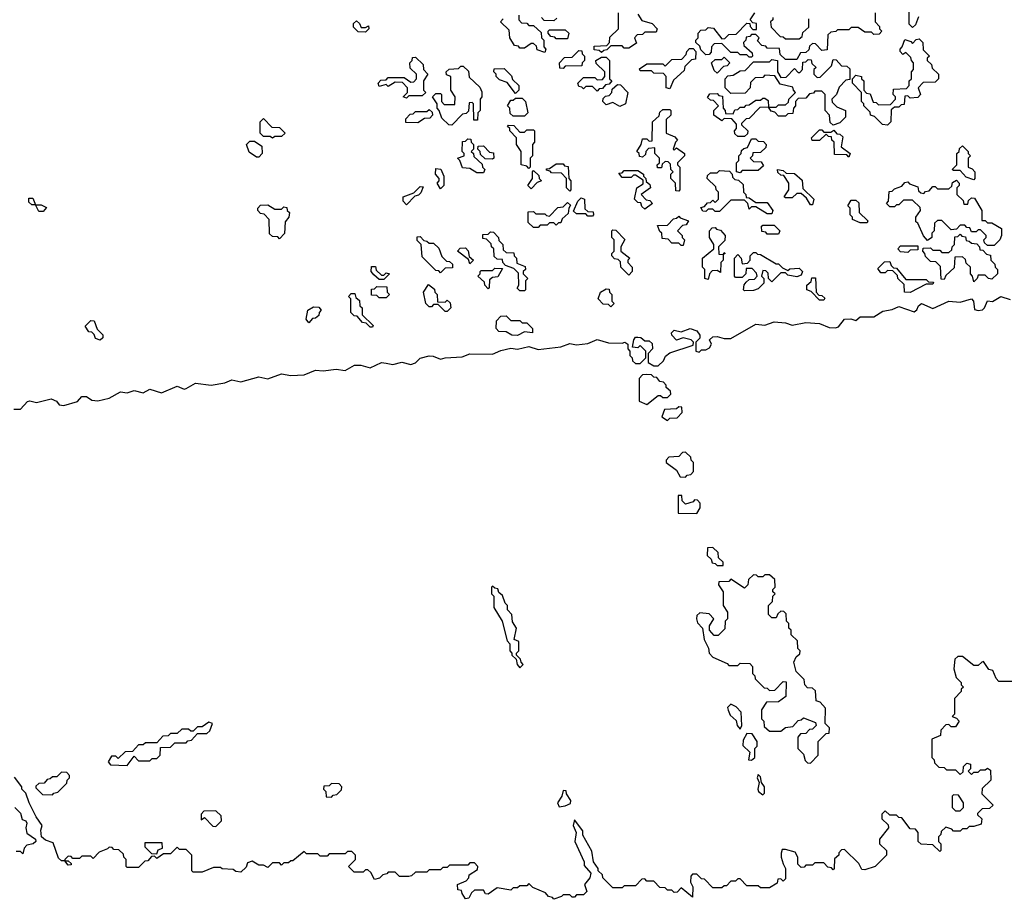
# Model space of a CAD drawing. Extents: x 2708302 to 2968450, y 494490 to 722710.
# Tile 161 of 256: x 2831421 to 2835760, y 673210 to 677085. Entities that reach past the tile are written whole.
import ezdxf

# ---------------------------------------------------------------- set-up
doc = ezdxf.new("R2010")
doc.units = 0

msp = doc.modelspace()

# ---------------------------------------------------------------- linework, layer by layer
at = {"layer": '0CON20XD'}
for points in [[(2833985, 676940), (2833975, 676950), (2833951.7, 676951.7), (2833951.7, 676968.3), (2834008.3, 676971.7), (2834020, 676985), (2834021.7, 677008.3), (2834060, 677045), (2834060, 677115)], [(2834145, 677110), (2834161.7, 677081.7), (2834208.3, 677068.3), (2834230, 677045), (2834225, 677030), (2834175, 677030), (2834165, 677020), (2834141.7, 677018.3), (2834130, 677005), (2834138.3, 676981.7), (2834105, 676960), (2834085, 676960), (2834075, 676970), (2834025, 676970), (2834008.3, 676951.7), (2833995, 676950), (2833985, 676940)], [(2834845, 676910), (2834795, 676910), (2834771.7, 676931.7), (2834768.3, 676958.3), (2834715, 676960), (2834708.3, 676968.3), (2834691.7, 676971.7), (2834671.7, 676991.7), (2834680, 677005), (2834665, 677020), (2834645, 677020), (2834638.3, 677011.7), (2834621.7, 677008.3), (2834620, 676995), (2834610, 676985), (2834611.7, 676971.7), (2834648.3, 676938.3), (2834650, 676925), (2834645, 676920), (2834635, 676920), (2834625, 676930), (2834595, 676930), (2834585, 676940), (2834555, 676940), (2834515, 676980), (2834481.7, 676978.3), (2834470, 676965), (2834468.3, 676941.7), (2834458.3, 676931.7), (2834445, 676930), (2834421.7, 676951.7), (2834418.3, 676968.3), (2834400, 676985), (2834400, 676995), (2834410, 677005), (2834410, 677025), (2834421.7, 677038.3), (2834445, 677040), (2834455, 677050), (2834478.3, 677048.3), (2834515, 677000), (2834528.3, 677001.7), (2834545, 677020), (2834578.3, 677021.7), (2834625, 677070), (2834638.3, 677068.3), (2834640, 677055), (2834651.7, 677041.7), (2834668.3, 677041.7), (2834668.3, 677068.3), (2834651.7, 677071.7), (2834640, 677085), (2834660, 677115)], [(2835190, 677115), (2835190, 677075), (2835210, 677055), (2835210, 677045), (2835220, 677035), (2835208.3, 677021.7), (2835185, 677020), (2835175, 677030), (2835145, 677030), (2835115, 677050), (2835085, 677050), (2835075, 677040), (2835025, 677040), (2835017, 677033), (2834995, 677030), (2834981.7, 677018.3), (2834978.3, 676951.7), (2834955, 676950), (2834928.3, 676978.3), (2834915, 676980), (2834901.7, 676968.3), (2834898.3, 676951.7), (2834885, 676940), (2834861.7, 676938.3), (2834845, 676910)], [(2835381.7, 677098.3), (2835368.3, 677061.7), (2835355, 677050), (2835340, 677065), (2835340, 677145)], [(2832945, 677030), (2832911.7, 677031.7), (2832891.7, 677051.7), (2832891.7, 677068.3), (2832905, 677080), (2832918.3, 677068.3), (2832925, 677050), (2832945, 677050), (2832958.3, 677058.3), (2832960, 677045), (2832945, 677030)], [(2833735, 676940), (2833701.7, 676951.7), (2833698.3, 676968.3), (2833685, 676980), (2833675, 676980), (2833645, 676960), (2833625, 676960), (2833618.3, 676968.3), (2833601.7, 676971.7), (2833580, 677005), (2833578.3, 677038.3), (2833540, 677075), (2833551.7, 677088.3)], [(2833620, 677105), (2833620, 677085), (2833631.7, 677071.7), (2833655, 677070), (2833665, 677060), (2833685, 677060), (2833718.3, 677028.3), (2833720, 677005), (2833730, 676995), (2833730, 676965), (2833740, 676955), (2833735, 676940)], [(2833788.3, 677091.7), (2833775, 677080), (2833731.7, 677081.7), (2833720, 677095)], [(2834740, 677095), (2834740, 677085), (2834730, 677075), (2834731.7, 677051.7), (2834771.7, 677011.7), (2834785, 677010), (2834795, 677000), (2834855, 677000), (2834868.3, 677011.7), (2834871.7, 677028.3), (2834898.3, 677051.7), (2834898.3, 677088.3)], [(2833835, 677000), (2833785, 677000), (2833778.3, 677008.3), (2833761.7, 677011.7), (2833750, 677025), (2833750, 677035), (2833755, 677040), (2833825, 677040), (2833840, 677025), (2833835, 677000)], [(2835245, 676620), (2835223, 676623), (2835188.3, 676658.3), (2835170, 676665), (2835168.3, 676678.3), (2835140, 676705), (2835140, 676715), (2835130, 676725), (2835130, 676765), (2835090, 676805), (2835090, 676825), (2835105, 676840), (2835130, 676835), (2835130, 676825), (2835140, 676815), (2835140, 676775), (2835151.7, 676761.7), (2835168.3, 676758.3), (2835181.7, 676721.7), (2835195, 676720), (2835205, 676710), (2835258.3, 676711.7), (2835280, 676735), (2835280, 676745), (2835270, 676755), (2835271.7, 676778.3), (2835328.3, 676781.7), (2835340, 676795), (2835340, 676815), (2835350, 676825), (2835350, 676855), (2835360, 676865), (2835360, 676895), (2835350, 676905), (2835348.3, 676918.3), (2835325, 676940), (2835311.7, 676931.7), (2835300, 676945), (2835300, 676955), (2835310, 676965), (2835321.7, 676998.3), (2835348.3, 676988.3), (2835355, 676980), (2835371.7, 676998.3), (2835385, 677000), (2835400, 676985), (2835401.7, 676951.7), (2835430, 676925), (2835420, 676915), (2835420, 676905), (2835438.3, 676888.3), (2835441.7, 676871.7), (2835470, 676845), (2835470, 676825), (2835455, 676810), (2835401.7, 676808.3), (2835380, 676785), (2835390, 676755), (2835378.3, 676741.7), (2835345, 676740), (2835335, 676750), (2835321.7, 676748.3), (2835318.3, 676711.7), (2835305, 676710), (2835295, 676700), (2835275, 676700), (2835261.7, 676688.3), (2835260, 676635), (2835245, 676620)], [(2833815, 676870), (2833801.7, 676871.7), (2833800, 676895), (2833821.7, 676918.3), (2833855, 676920), (2833885, 676950), (2833898.3, 676948.3), (2833900, 676935), (2833910, 676925), (2833910, 676905), (2833900, 676895), (2833898.3, 676881.7), (2833825, 676880), (2833815, 676870)], [(2834285, 676780), (2834270, 676785), (2834270, 676835), (2834258.3, 676848.3), (2834215, 676850), (2834205, 676860), (2834155, 676860), (2834151.7, 676868.3), (2834185, 676890), (2834255, 676890), (2834265, 676880), (2834295, 676910), (2834338.3, 676911.7), (2834358.3, 676931.7), (2834360, 676945), (2834371.7, 676958.3), (2834388.3, 676958.3), (2834400, 676945), (2834398.3, 676911.7), (2834381.7, 676908.3), (2834351.7, 676878.3), (2834348.3, 676861.7), (2834301.7, 676818.3), (2834285, 676780)], [(2833125, 676740), (2833110, 676745), (2833130, 676765), (2833130, 676785), (2833108.3, 676808.3), (2833075, 676810), (2833045, 676790), (2833035, 676800), (2833005, 676790), (2833000, 676805), (2833011.7, 676818.3), (2833035, 676820), (2833045, 676830), (2833115, 676830), (2833145, 676810), (2833158.3, 676811.7), (2833170, 676825), (2833170, 676845), (2833141.7, 676871.7), (2833140, 676895), (2833150, 676905), (2833151.7, 676918.3), (2833165, 676920), (2833198.3, 676888.3), (2833200, 676865), (2833220, 676845), (2833200, 676815), (2833200, 676775), (2833210, 676765), (2833195, 676750), (2833135, 676750), (2833125, 676740)], [(2833965, 676770), (2833945, 676790), (2833915, 676790), (2833905, 676780), (2833898.3, 676788.3), (2833885, 676790), (2833880, 676805), (2833905, 676830), (2833955, 676830), (2833965, 676820), (2833988.3, 676821.7), (2834000, 676835), (2834000, 676855), (2833961.7, 676891.7), (2833960, 676905), (2833985, 676920), (2834005, 676920), (2834020, 676905), (2834020, 676825), (2834030, 676815), (2834018.3, 676801.7), (2834001.7, 676798.3), (2833988.3, 676781.7), (2833975, 676780), (2833965, 676770)], [(2834615, 676570), (2834585, 676570), (2834571.7, 676581.7), (2834570, 676595), (2834580, 676605), (2834580, 676625), (2834558.3, 676648.3), (2834525, 676650), (2834515, 676640), (2834480, 676665), (2834480, 676685), (2834500, 676705), (2834478.3, 676728.3), (2834465, 676730), (2834451.7, 676741.7), (2834461.7, 676758.3), (2834495, 676760), (2834501.7, 676751.7), (2834518.3, 676748.3), (2834520, 676695), (2834530, 676685), (2834531.7, 676671.7), (2834565, 676670), (2834571.7, 676688.3), (2834585, 676690), (2834595, 676700), (2834615, 676700), (2834621.7, 676708.3), (2834635, 676710), (2834665, 676730), (2834685, 676730), (2834695, 676740), (2834705, 676740), (2834718.3, 676728.3), (2834720, 676700), (2834755, 676700), (2834765, 676710), (2834795, 676710), (2834808.3, 676721.7), (2834810, 676735), (2834840, 676765), (2834830, 676775), (2834828.3, 676788.3), (2834771.7, 676801.7), (2834748.3, 676838.3), (2834705, 676840), (2834695, 676830), (2834661.7, 676828.3), (2834641.7, 676808.3), (2834640, 676785), (2834618.3, 676761.7), (2834555, 676760), (2834530, 676785), (2834530, 676825), (2834541.7, 676838.3), (2834565, 676840), (2834595, 676860), (2834618.3, 676861.7), (2834655, 676900), (2834725, 676900), (2834735, 676910), (2834760, 676905), (2834760, 676855), (2834775, 676830), (2834798.3, 676831.7), (2834835, 676870), (2834851.7, 676851.7), (2834858.3, 676851.7), (2834870, 676865), (2834871.7, 676898.3), (2834885, 676900), (2834895, 676910), (2834908.3, 676908.3), (2834911.7, 676891.7), (2834930, 676875), (2834920, 676865), (2834920, 676845), (2834935, 676830), (2834948.3, 676831.7), (2834998.3, 676881.7), (2835005, 676910), (2835018.3, 676908.3), (2835041.7, 676881.7), (2835065, 676880), (2835078.3, 676868.3), (2835078.3, 676821.7), (2835061.7, 676818.3), (2835031.7, 676788.3), (2835020, 676755), (2835000, 676735), (2835001.7, 676721.7), (2835021.7, 676701.7), (2835060, 676685), (2835060, 676655), (2835035, 676630), (2835005, 676620), (2834991.7, 676631.7), (2834990, 676665), (2834970, 676685), (2834970, 676755), (2834955, 676770), (2834925, 676770), (2834918.3, 676761.7), (2834901.7, 676758.3), (2834885, 676740), (2834851.7, 676738.3), (2834840, 676725), (2834840, 676705), (2834830, 676695), (2834828.3, 676671.7), (2834805, 676670), (2834795, 676660), (2834765, 676660), (2834748.3, 676678.3), (2834731.7, 676681.7), (2834720, 676700), (2834681.7, 676698.3), (2834635, 676650), (2834621.7, 676648.3), (2834601.7, 676628.3), (2834601.7, 676621.7), (2834630, 676595), (2834628.3, 676581.7), (2834615, 676570)], [(2834495, 676850), (2834481.7, 676861.7), (2834470, 676895), (2834485, 676910), (2834515, 676910), (2834525, 676920), (2834550, 676895), (2834538.3, 676881.7), (2834521.7, 676878.3), (2834495, 676850)], [(2833325, 676620), (2833311.7, 676621.7), (2833281.7, 676651.7), (2833270, 676685), (2833260, 676695), (2833260, 676715), (2833240, 676745), (2833255, 676760), (2833275, 676760), (2833280, 676755), (2833280, 676725), (2833291.7, 676711.7), (2833338.3, 676711.7), (2833340, 676745), (2833320, 676775), (2833320, 676835), (2833301.7, 676841.7), (2833300, 676855), (2833313, 676867), (2833355, 676870), (2833365, 676880), (2833375, 676880), (2833398.3, 676858.3), (2833401.7, 676831.7), (2833448.3, 676788.3), (2833457, 676767), (2833457.5, 676745), (2833450, 676735), (2833450, 676685), (2833440, 676675), (2833438.3, 676641.7), (2833421.7, 676641.7), (2833420, 676715), (2833415, 676720), (2833401.7, 676718.3), (2833398.3, 676681.7), (2833388.3, 676671.7), (2833371.7, 676668.3), (2833325, 676620)], [(2833605, 676760), (2833568.3, 676808.3), (2833535, 676820), (2833520, 676835), (2833520, 676845), (2833510, 676855), (2833511.7, 676868.3), (2833555, 676870), (2833588.3, 676838.3), (2833591.7, 676821.7), (2833620, 676795), (2833620, 676775), (2833605, 676760)], [(2834065, 676702.5), (2834035, 676720), (2834005, 676710), (2833990, 676725), (2833991.7, 676738.3), (2834001.7, 676748.3), (2834018.3, 676751.7), (2834030, 676765), (2834031.7, 676778.3), (2834055, 676800), (2834068.3, 676798.3), (2834100, 676765), (2834090, 676715), (2834065, 676702.5)], [(2833645, 676660), (2833595, 676660), (2833581.7, 676671.7), (2833580, 676695), (2833570, 676705), (2833585, 676730), (2833595, 676730), (2833605, 676740), (2833635, 676740), (2833650, 676725), (2833660, 676675), (2833645, 676660)], [(2833175, 676630), (2833121.7, 676631.7), (2833121.7, 676648.3), (2833141.7, 676668.3), (2833155, 676670), (2833165, 676680), (2833215, 676680), (2833225, 676690), (2833238.3, 676678.3), (2833240, 676665), (2833228.3, 676651.7), (2833205, 676650), (2833175, 676630)], [(2834325, 676330), (2834311.7, 676331.7), (2834310, 676365), (2834290, 676385), (2834290, 676405), (2834300, 676415), (2834290, 676425), (2834288.3, 676448.3), (2834278.3, 676458.3), (2834265, 676460), (2834251.7, 676448.3), (2834248.3, 676431.7), (2834231.7, 676431.7), (2834230, 676445), (2834240, 676455), (2834240, 676475), (2834220, 676495), (2834220, 676520), (2834191.7, 676518.3), (2834180, 676505), (2834178.3, 676491.7), (2834165, 676480), (2834151.7, 676481.7), (2834150, 676495), (2834140, 676505), (2834160, 676535), (2834165, 676560), (2834185, 676560), (2834195, 676550), (2834208.3, 676551.7), (2834210, 676635), (2834238.3, 676661.7), (2834241.7, 676678.3), (2834255, 676690), (2834285, 676690), (2834290, 676685), (2834290, 676665), (2834270, 676645), (2834270, 676585), (2834308.3, 676568.3), (2834320, 676555), (2834310, 676545), (2834300, 676515), (2834305, 676510), (2834315, 676520), (2834350, 676495), (2834350, 676485), (2834320, 676455), (2834320, 676445), (2834330, 676435), (2834330, 676335), (2834325, 676330)], [(2832535, 676562.5), (2832525, 676570), (2832495, 676570), (2832480, 676585), (2832480, 676635), (2832495, 676650), (2832531.7, 676611.7), (2832565, 676610), (2832590, 676585), (2832575, 676570), (2832545, 676570), (2832535, 676562.5)], [(2833665, 676430), (2833655, 676440), (2833630, 676445), (2833630, 676505), (2833610, 676535), (2833610, 676565), (2833580, 676595), (2833580, 676605), (2833570, 676615), (2833575, 676620), (2833598.3, 676618.3), (2833625, 676590), (2833645, 676590), (2833655, 676600), (2833685, 676600), (2833690, 676595), (2833690, 676545), (2833680, 676535), (2833680, 676485), (2833670, 676475), (2833670, 676435), (2833665, 676430)], [(2835075, 676480), (2835065, 676490), (2835011.7, 676491.7), (2835010, 676545), (2835000, 676555), (2834998.3, 676568.3), (2834985, 676570), (2834975, 676580), (2834945, 676552.5), (2834912.5, 676552.5), (2834910, 676565), (2834945, 676600), (2834955, 676600), (2834965, 676590), (2834995, 676590), (2835008.3, 676598.3), (2835021.7, 676581.7), (2835035, 676580), (2835048.3, 676568.3), (2835040, 676525), (2835080, 676495), (2835075, 676480)], [(2832475, 676480), (2832465, 676480), (2832431.7, 676501.7), (2832420, 676535), (2832435, 676550), (2832455, 676550), (2832488.3, 676528.3), (2832490, 676495), (2832475, 676480)], [(2833465, 676410), (2833435, 676410), (2833405, 676430), (2833371.7, 676431.7), (2833360, 676465), (2833350, 676475), (2833380, 676485), (2833380, 676495), (2833370, 676505), (2833371.7, 676548.3), (2833385, 676550), (2833395, 676560), (2833408.3, 676558.3), (2833410, 676545), (2833420, 676535), (2833420, 676515), (2833410, 676505), (2833420, 676495), (2833421.7, 676481.7), (2833458.3, 676448.3), (2833460, 676435), (2833470, 676425), (2833465, 676410)], [(2834595, 676410), (2834580, 676415), (2834580, 676455), (2834590, 676465), (2834590, 676485), (2834600, 676495), (2834601.7, 676508.3), (2834611.7, 676518.3), (2834628.3, 676521.7), (2834645, 676560), (2834665, 676560), (2834675, 676550), (2834698.3, 676548.3), (2834710, 676535), (2834708.3, 676521.7), (2834685, 676500), (2834651.7, 676498.3), (2834650, 676485), (2834640, 676475), (2834655, 676460), (2834688.3, 676458.3), (2834698.3, 676441.7), (2834675, 676420), (2834605, 676420), (2834595, 676410)], [(2833505, 676470), (2833471.7, 676471.7), (2833451.7, 676491.7), (2833450, 676505), (2833440, 676515), (2833441.7, 676528.3), (2833465, 676530), (2833491.7, 676501.7), (2833508.3, 676498.3), (2833510, 676475), (2833505, 676470)], [(2835625, 676380), (2835591.7, 676391.7), (2835565, 676420), (2835535, 676420), (2835530, 676425), (2835550, 676445), (2835550, 676495), (2835560, 676505), (2835561.7, 676518.3), (2835575, 676530), (2835600, 676505), (2835600, 676495), (2835610, 676485), (2835600, 676475), (2835600, 676435), (2835618.3, 676428.3), (2835630, 676415), (2835630, 676385), (2835625, 676380)], [(2833275, 676340), (2833260, 676365), (2833270, 676375), (2833270, 676385), (2833252.5, 676405), (2833255, 676430), (2833276.4, 676426.4), (2833290, 676395), (2833290, 676355), (2833275, 676340)], [(2833675, 676340), (2833660, 676355), (2833680, 676385), (2833680, 676415), (2833685, 676420), (2833708.3, 676398.3), (2833710, 676385), (2833720, 676375), (2833701.7, 676368.3), (2833675, 676340)], [(2833845, 676330), (2833830, 676345), (2833830, 676385), (2833808.3, 676408.3), (2833765, 676410), (2833758.3, 676418.3), (2833741.7, 676421.7), (2833741.7, 676428.3), (2833755, 676430), (2833785, 676450), (2833815, 676450), (2833821.7, 676441.7), (2833838.3, 676438.3), (2833840, 676385), (2833850, 676375), (2833850, 676335), (2833845, 676330)], [(2834175, 676250), (2834161.7, 676261.7), (2834158.3, 676278.3), (2834145, 676280), (2834130, 676295), (2834140, 676345), (2834168.3, 676361.7), (2834168.3, 676378.3), (2834135, 676400), (2834125, 676400), (2834115, 676390), (2834075, 676390), (2834061.7, 676408.3), (2834075, 676410), (2834085, 676420), (2834145, 676420), (2834170, 676405), (2834170, 676395), (2834180, 676385), (2834181.7, 676371.7), (2834198.3, 676358.3), (2834200, 676345), (2834160, 676315), (2834181.7, 676291.7), (2834198.3, 676288.3), (2834210, 676275), (2834175, 676250)], [(2834735, 676230), (2834715, 676230), (2834665, 676260), (2834645, 676260), (2834635, 676250), (2834630, 676275), (2834615, 676290), (2834555, 676290), (2834505, 676240), (2834485, 676240), (2834475, 676250), (2834455, 676250), (2834445, 676240), (2834431.7, 676241.7), (2834421.7, 676258.3), (2834438.3, 676261.7), (2834451.7, 676278.3), (2834465, 676280), (2834475, 676290), (2834485, 676280), (2834500, 676295), (2834500, 676325), (2834490, 676335), (2834488.3, 676348.3), (2834450, 676385), (2834451.7, 676398.3), (2834465, 676410), (2834495, 676410), (2834505, 676420), (2834548.3, 676418.3), (2834560, 676405), (2834561.7, 676391.7), (2834571.7, 676381.7), (2834588.3, 676378.3), (2834608.3, 676358.3), (2834610, 676325), (2834620, 676315), (2834621.7, 676301.7), (2834635, 676300), (2834665, 676280), (2834715, 676280), (2834740, 676245), (2834735, 676230)], [(2834915, 676270), (2834905, 676270), (2834888.3, 676298.3), (2834865, 676320), (2834845, 676320), (2834825, 676300), (2834795, 676300), (2834790, 676305), (2834810, 676335), (2834810, 676365), (2834788.3, 676398.3), (2834775, 676400), (2834761.7, 676411.7), (2834760, 676425), (2834785, 676420), (2834798.3, 676408.3), (2834835, 676407.5), (2834868.3, 676378.3), (2834871.7, 676341.7), (2834920, 676295), (2834915, 676270)], [(2835715, 676090), (2835685, 676090), (2835671.7, 676101.7), (2835670, 676115), (2835680, 676125), (2835680, 676135), (2835655, 676160), (2835645, 676160), (2835635, 676150), (2835615, 676150), (2835608.3, 676168.3), (2835595, 676170), (2835585, 676180), (2835565, 676180), (2835548.3, 676161.7), (2835525, 676160), (2835485, 676200), (2835465, 676200), (2835451.7, 676188.3), (2835450, 676155), (2835440, 676145), (2835440, 676125), (2835421.7, 676111.7), (2835403, 676133), (2835378.3, 676188.3), (2835370, 676195), (2835370, 676215), (2835390, 676245), (2835388.3, 676258.3), (2835355, 676290), (2835315, 676290), (2835295, 676270), (2835285, 676270), (2835275, 676260), (2835255, 676260), (2835240, 676275), (2835250, 676285), (2835251.7, 676328.3), (2835265, 676330), (2835275, 676340), (2835308.3, 676351.7), (2835321.7, 676368.3), (2835335, 676370), (2835341.7, 676361.7), (2835378.3, 676348.3), (2835381.7, 676331.7), (2835391.7, 676321.7), (2835405, 676320), (2835411.7, 676328.3), (2835428.3, 676331.7), (2835445, 676350), (2835455, 676350), (2835465, 676340), (2835515, 676340), (2835528.3, 676351.7), (2835531.7, 676368.3), (2835548.3, 676378.3), (2835560, 676365), (2835560, 676355), (2835550, 676345), (2835550, 676315), (2835578.3, 676288.3), (2835581.7, 676271.7), (2835598.3, 676271.7), (2835601.7, 676288.3), (2835615, 676300), (2835628.3, 676298.3), (2835660, 676245), (2835660, 676200), (2835675, 676200), (2835685, 676190), (2835705, 676190), (2835747.5, 676165), (2835747.5, 676135), (2835740, 676115), (2835715, 676090)], [(2833125, 676270), (2833110, 676285), (2833110, 676305), (2833158.3, 676321.7), (2833185, 676350), (2833198.3, 676348.3), (2833188.3, 676321.7), (2833178.3, 676311.7), (2833161.7, 676308.3), (2833125, 676270)], [(2831525, 676240), (2831505, 676240), (2831490, 676270), (2831475, 676270), (2831461.7, 676281.7), (2831461.7, 676298.3), (2831478.3, 676298.3), (2831490, 676270), (2831515, 676270), (2831538.3, 676258.3), (2831525, 676240)], [(2833945, 676220), (2833925, 676220), (2833915, 676230), (2833875, 676230), (2833861.7, 676241.7), (2833880, 676285), (2833895, 676300), (2833910, 676295), (2833911.7, 676251.7), (2833925, 676240), (2833948.3, 676238.3), (2833950, 676225), (2833945, 676220)], [(2835155, 676190), (2835125, 676190), (2835090, 676205), (2835090, 676215), (2835080, 676225), (2835080, 676255), (2835070, 676265), (2835085, 676290), (2835105, 676290), (2835118.3, 676278.3), (2835120, 676235), (2835158.3, 676198.3), (2835155, 676190)], [(2832565, 676120), (2832558.3, 676128.3), (2832535, 676130), (2832521.7, 676141.7), (2832520, 676205), (2832498.3, 676228.3), (2832481.7, 676231.7), (2832470, 676245), (2832470, 676255), (2832481.7, 676268.3), (2832515, 676270), (2832545, 676250), (2832575, 676250), (2832585, 676260), (2832598.3, 676258.3), (2832600, 676245), (2832610, 676235), (2832607.5, 676215), (2832590, 676195), (2832587, 676143), (2832565, 676120)], [(2833705, 676170), (2833685, 676170), (2833661.7, 676191.7), (2833661.7, 676238.3), (2833685, 676240), (2833695, 676230), (2833735, 676230), (2833741.7, 676221.7), (2833755, 676220), (2833791.7, 676258.3), (2833815, 676260), (2833835, 676280), (2833848.3, 676268.3), (2833840, 676255), (2833838.3, 676231.7), (2833811.7, 676208.3), (2833805, 676190), (2833795, 676190), (2833785, 676180), (2833775, 676190), (2833755, 676190), (2833745, 676180), (2833715, 676180), (2833705, 676170)], [(2834345, 676090), (2834335, 676090), (2834325, 676100), (2834295, 676100), (2834278.3, 676118.3), (2834251.7, 676121.7), (2834250, 676145), (2834241.7, 676151.7), (2834231.7, 676178.3), (2834275, 676180), (2834301.7, 676208.3), (2834315, 676210), (2834325, 676220), (2834331.7, 676211.7), (2834368.3, 676198.3), (2834358.3, 676181.7), (2834341.7, 676178.3), (2834320, 676155), (2834340, 676135), (2834340, 676125), (2834350, 676115), (2834345, 676090)], [(2834105, 675960), (2834070, 675995), (2834068.3, 676018.3), (2834058.3, 676028.3), (2834041.7, 676031.7), (2834030, 676045), (2834030, 676055), (2834040, 676065), (2834040, 676115), (2834030, 676125), (2834030, 676155), (2834035, 676160), (2834048.3, 676158.3), (2834087, 676117), (2834070, 676085), (2834070, 676065), (2834110, 676035), (2834100, 676025), (2834100, 676015), (2834120, 675995), (2834120, 675975), (2834105, 675960)], [(2834455, 675940), (2834440, 675945), (2834440, 675985), (2834430, 675995), (2834430, 676035), (2834480, 676075), (2834480, 676095), (2834460, 676125), (2834460, 676155), (2834471.7, 676168.3), (2834485, 676170), (2834491.7, 676161.7), (2834508.3, 676158.3), (2834530, 676135), (2834528.3, 676111.7), (2834500, 676085), (2834501.7, 676051.7), (2834520, 676050), (2834525, 676060), (2834530, 676055), (2834520, 676050), (2834520, 676025), (2834510, 676015), (2834508.3, 675971.7), (2834495, 675980), (2834471.7, 675978.3), (2834460, 675965), (2834455, 675940)], [(2834765, 676140), (2834715, 676140), (2834708.3, 676148.3), (2834691.7, 676151.7), (2834690, 676175), (2834695, 676180), (2834745, 676180), (2834770, 676155), (2834765, 676140)], [(2833275, 675970), (2833268.3, 675978.3), (2833255, 675980), (2833195, 676040), (2833190, 676095), (2833173, 676113), (2833171.7, 676128.3), (2833185, 676130), (2833201.7, 676111.7), (2833215, 676110), (2833225, 676100), (2833245, 676100), (2833268.3, 676078.3), (2833281.7, 676041.7), (2833301.7, 676021.7), (2833315, 676020), (2833328.3, 676008.3), (2833328.3, 675991.7), (2833295, 675990), (2833275, 675970)], [(2833645, 675890), (2833625, 675890), (2833613, 675903), (2833620, 675915), (2833618.3, 675968.3), (2833598.3, 675988.3), (2833561.7, 676001.7), (2833550, 676015), (2833548.3, 676028.3), (2833525, 676030), (2833511.7, 676041.7), (2833510, 676075), (2833500, 676085), (2833498.3, 676098.3), (2833478.3, 676118.3), (2833461.7, 676121.7), (2833461.7, 676138.3), (2833485, 676140), (2833495, 676150), (2833508.3, 676148.3), (2833530, 676125), (2833531.7, 676111.7), (2833550, 676095), (2833551.7, 676071.7), (2833565, 676060), (2833598.3, 676058.3), (2833600, 676045), (2833610, 676035), (2833611.7, 676011.7), (2833648.3, 675998.3), (2833650, 675985), (2833640, 675975), (2833640, 675965), (2833660, 675945), (2833650, 675935), (2833650, 675895), (2833645, 675890)], [(2835625, 675930), (2835620, 675955), (2835610, 675965), (2835610, 675995), (2835591.7, 676011.7), (2835588.3, 676028.3), (2835575, 676040), (2835541.7, 676038.3), (2835538.3, 675991.7), (2835501.7, 675958.3), (2835495, 675940), (2835481.7, 675941.7), (2835478.3, 675998.3), (2835458.3, 676018.3), (2835435, 676020), (2835411.7, 676041.7), (2835410, 676055), (2835400, 676065), (2835401.7, 676078.3), (2835435, 676080), (2835445, 676070), (2835475, 676070), (2835485, 676060), (2835515, 676060), (2835528.3, 676071.7), (2835530, 676085), (2835540, 676095), (2835541.7, 676128.3), (2835555, 676130), (2835565, 676140), (2835571.7, 676131.7), (2835588.3, 676128.3), (2835591.7, 676111.7), (2835605, 676110), (2835615, 676100), (2835638.3, 676098.3), (2835650, 676085), (2835651.7, 676071.7), (2835665, 676070), (2835681.7, 676051.7), (2835698.3, 676048.3), (2835700, 676025), (2835718.3, 676008.3), (2835720, 675995), (2835730, 675985), (2835730, 675965), (2835705, 675942.5), (2835690, 675945), (2835675, 675960), (2835645, 675960), (2835640, 675945), (2835625, 675930)], [(2833405, 676010), (2833398.3, 676028.3), (2833350, 676065), (2833361.7, 676078.3), (2833385, 676080), (2833397, 676067), (2833401.7, 676041.7), (2833420, 676025), (2833405, 676010)], [(2835335, 676060), (2835301.7, 676061.7), (2835290, 676075), (2835301.7, 676088.3), (2835378.3, 676088.3), (2835378.3, 676071.7), (2835345, 676070), (2835335, 676060)], [(2834615, 675890), (2834610, 675895), (2834613, 675917), (2834621.7, 675928.3), (2834635, 675940), (2834658.3, 675941.7), (2834670, 675955), (2834668.3, 675968.3), (2834648.3, 675988.3), (2834621.7, 675988.3), (2834620, 675965), (2834605, 675950), (2834575, 675950), (2834570, 675955), (2834570, 676035), (2834585, 676050), (2834600, 676035), (2834605, 676010), (2834628.3, 676011.7), (2834640, 676025), (2834640, 676045), (2834655, 676060), (2834665, 676060), (2834671.7, 676051.7), (2834685, 676050), (2834755, 676010), (2834765, 676010), (2834781.7, 675991.7), (2834805, 675980), (2834815, 675987.5), (2834855, 675990), (2834870, 675975), (2834865, 675960), (2834845, 675952.5), (2834805, 675960), (2834795, 675970), (2834775, 675970), (2834735, 675930), (2834720, 675945), (2834718.3, 675968.3), (2834708.3, 675978.3), (2834695, 675980), (2834690, 675955), (2834700, 675945), (2834700, 675925), (2834675, 675900), (2834655, 675892.5), (2834615, 675890)], [(2833025, 675940), (2833005, 675940), (2832981.7, 675961.7), (2832970, 675975), (2832971.7, 675998.3), (2832988.3, 675998.3), (2832991.7, 675981.7), (2833015, 675960), (2833025, 675960), (2833035, 675970), (2833050, 675965), (2833025, 675940)], [(2833485, 675900), (2833470, 675915), (2833468.3, 675928.3), (2833440, 675955), (2833450, 675965), (2833450, 675975), (2833455, 675980), (2833505, 675980), (2833515, 675990), (2833548.3, 675988.3), (2833528.3, 675951.7), (2833505, 675950), (2833491.7, 675938.3), (2833490, 675905), (2833485, 675900)], [(2835345, 675883.8), (2835320, 675885), (2835318.3, 675918.3), (2835290, 675945), (2835288.3, 675958.3), (2835268.3, 675978.3), (2835245, 675980), (2835235, 675970), (2835215, 675970), (2835201.7, 675988.3), (2835231.7, 676018.3), (2835255, 676020), (2835261.7, 676001.7), (2835271.7, 675991.7), (2835285, 675990), (2835325, 675940), (2835415, 675940), (2835425, 675930), (2835448.3, 675928.3), (2835445, 675920), (2835415, 675920), (2835345, 675883.8)], [(2834965, 675850), (2834945, 675850), (2834908.3, 675888.3), (2834890, 675895), (2834890, 675915), (2834908.3, 675931.7), (2834911.7, 675948.3), (2834928.3, 675948.3), (2834930, 675885), (2834941.7, 675871.7), (2834955, 675870), (2834968.3, 675858.3), (2834965, 675850)], [(2833035, 675860), (2833005, 675860), (2832995, 675870), (2832971.7, 675871.7), (2832971.7, 675898.3), (2832985, 675900), (2832995, 675910), (2833038.3, 675908.3), (2833040, 675885), (2833050, 675875), (2833035, 675860)], [(2833305, 675800), (2833295, 675800), (2833265, 675830), (2833245, 675830), (2833235, 675820), (2833225, 675820), (2833210, 675835), (2833200, 675885), (2833221.7, 675918.3), (2833248.3, 675898.3), (2833250, 675885), (2833260, 675875), (2833261.7, 675841.7), (2833295, 675840), (2833305, 675850), (2833318.3, 675838.3), (2833320, 675815), (2833305, 675800)], [(2834025, 675820), (2834015, 675830), (2833991.7, 675831.7), (2833970, 675855), (2833980, 675885), (2834005, 675900), (2834018.3, 675898.3), (2834020, 675885), (2834030, 675875), (2834030, 675845), (2834040, 675835), (2834025, 675820)], [(2831395, 675368.8), (2831425, 675368.8), (2831455, 675402.5), (2831465, 675405.6), (2831495, 675398), (2831560, 675415), (2831583.3, 675405), (2831595, 675388), (2831615, 675385.7), (2831675, 675402.5), (2831695, 675425.6), (2831715, 675425.6), (2831738.8, 675408.8), (2831765, 675405.6), (2831815, 675418), (2831865, 675445.6), (2831895, 675441.2), (2831925, 675451.9), (2831965, 675441.2), (2831995, 675457.3), (2832045, 675441.4), (2832115, 675470), (2832145, 675458), (2832155, 675460), (2832195, 675484.4), (2832265, 675474.3), (2832325, 675485.7), (2832355, 675498.1), (2832395, 675490), (2832475, 675511.2), (2832515, 675502.2), (2832575, 675525.4), (2832615, 675516.9), (2832675, 675520), (2832725, 675540.5), (2832757.6, 675537.6), (2832815, 675545.5), (2832855, 675538.9), (2832896.7, 675563.3), (2832923.4, 675563.4), (2832965, 675551.9), (2833015, 675574.6), (2833035, 675571.5), (2833065, 675565.6), (2833105, 675575.6), (2833145, 675566), (2833165, 675574), (2833185.4, 675594.6), (2833225, 675604.6), (2833243.3, 675603.3), (2833275, 675589.2), (2833295, 675595.7), (2833370.9, 675599.1), (2833405, 675613.1), (2833505, 675610.8), (2833541.7, 675628.3), (2833585, 675638.5), (2833615, 675633.1), (2833665, 675645.5), (2833705, 675631.9), (2833805, 675643.5), (2833845, 675658.5), (2833875, 675653.1), (2833925, 675657.8), (2833965, 675676.2), (2834015, 675661.2), (2834075, 675660), (2834087.5, 675665), (2834100, 675655), (2834100, 675635), (2834110, 675625), (2834110, 675605), (2834120, 675595), (2834121.7, 675581.7), (2834135, 675570), (2834155, 675570), (2834180, 675595), (2834180, 675625), (2834155, 675650), (2834145, 675640), (2834121.7, 675641.7), (2834126.7, 675675), (2834135, 675685.8), (2834145, 675686.2), (2834157.5, 675685), (2834175, 675670), (2834195, 675670), (2834208.3, 675658.3), (2834210, 675635), (2834190, 675615), (2834190, 675575), (2834215, 675560), (2834235, 675560), (2834258.3, 675581.7), (2834267, 675603), (2834285, 675616.7), (2834388.3, 675651.7), (2834390, 675665), (2834380, 675675), (2834345, 675683.3), (2834315, 675672.5), (2834294, 675695), (2834292.9, 675705), (2834305, 675716.7), (2834335, 675710), (2834375, 675724.4), (2834404, 675714), (2834417.5, 675695), (2834418.3, 675681.7), (2834400, 675665), (2834400, 675625), (2834415, 675620), (2834425, 675630), (2834445, 675630), (2834460, 675640), (2834470, 675655), (2834460, 675675), (2834475, 675687.5), (2834495, 675690), (2834525, 675680), (2834555, 675680), (2834665, 675744), (2834705, 675738.8), (2834745, 675754), (2834795, 675750), (2834825, 675740), (2834885, 675751.2), (2834945, 675746.2), (2834988.3, 675728.3), (2835015, 675727.5), (2835028.3, 675731.7), (2835055, 675766.2), (2835083, 675767), (2835105, 675760), (2835125, 675776.7), (2835185, 675776.7), (2835225, 675801.4), (2835265, 675808.5), (2835295, 675821.9), (2835361.7, 675798.3), (2835373.6, 675806.4), (2835380.8, 675825), (2835395, 675834.3), (2835445, 675813.3), (2835514.7, 675845.3), (2835565, 675840), (2835615, 675855.5), (2835624.2, 675845), (2835628.3, 675808.3), (2835645, 675803.3), (2835663.3, 675806.7), (2835672.5, 675815), (2835685, 675846.7), (2835707, 675843), (2835745, 675865.5), (2835785, 675852.5)], [(2832975, 675730), (2832965, 675730), (2832948.3, 675748.3), (2832931.7, 675751.7), (2832908.3, 675778.3), (2832895, 675780), (2832880, 675795), (2832880, 675855), (2832870, 675865), (2832881.7, 675878.3), (2832898.3, 675878.3), (2832901.7, 675861.7), (2832918.3, 675848.3), (2832920, 675825), (2832930, 675815), (2832930, 675785), (2832978.3, 675738.3), (2832975, 675730)], [(2832695, 675750), (2832682.5, 675765), (2832690, 675805), (2832715, 675820), (2832738.3, 675818.3), (2832750, 675805), (2832740, 675795), (2832738.3, 675781.7), (2832725, 675770), (2832711.7, 675768.3), (2832695, 675750)], [(2833615, 675694), (2833590, 675695), (2833565, 675710), (2833531.7, 675711.7), (2833520, 675725), (2833521.7, 675758.3), (2833541.7, 675778.3), (2833565, 675780), (2833585, 675760), (2833625, 675760), (2833635, 675750), (2833655, 675750), (2833680, 675725), (2833680, 675705), (2833645, 675710), (2833615, 675694)], [(2831775, 675672.5), (2831755, 675680), (2831748.3, 675698.3), (2831738.3, 675708.3), (2831725, 675710), (2831710, 675735), (2831735, 675760), (2831748.3, 675758.3), (2831761.7, 675721.7), (2831787, 675697), (2831787, 675683), (2831775, 675672.5)], [(2834185, 675390), (2834235, 675430), (2834245, 675430), (2834255, 675420), (2834275, 675420), (2834290, 675435), (2834288.3, 675448.3), (2834270, 675465), (2834270, 675475), (2834258.3, 675488.3), (2834241.7, 675491.7), (2834228.3, 675508.3), (2834215, 675510), (2834205, 675520), (2834185, 675522.5), (2834165, 675520), (2834150, 675505), (2834150, 675405), (2834185, 675390)], [(2834275, 675320), (2834285, 675330), (2834318.3, 675331.7), (2834340, 675355), (2834338.3, 675378.3), (2834325, 675380), (2834315, 675370), (2834261.7, 675368.3), (2834250, 675335), (2834275, 675320)], [(2834355, 675070), (2834361.7, 675078.3), (2834378.3, 675081.7), (2834390, 675095), (2834390, 675135), (2834380, 675145), (2834378.3, 675158.3), (2834355, 675180), (2834341.7, 675178.3), (2834325, 675160), (2834281.7, 675158.3), (2834270, 675145), (2834270, 675135), (2834315, 675100), (2834331.7, 675071.7), (2834355, 675070)], [(2834405, 674910), (2834420, 674935), (2834420, 674955), (2834408.3, 674968.3), (2834395, 674970), (2834388.3, 674961.7), (2834355, 674950), (2834340, 674965), (2834338.3, 674988.3), (2834321.7, 674988.3), (2834321.7, 674911.7), (2834405, 674910)], [(2834520, 674680), (2834520, 674695), (2834500, 674715), (2834498.3, 674738.3), (2834475, 674760), (2834451.7, 674758.3), (2834450, 674725), (2834468.3, 674708.3), (2834471.7, 674691.7), (2834485, 674690), (2834495, 674680), (2834515, 674680), (2834520, 674680)], [(2834905, 673810), (2834940, 673845), (2834940, 673905), (2834975, 673940), (2834988.3, 673941.7), (2834990, 673965), (2834970, 673985), (2834971.7, 674051.7), (2834948.3, 674078.3), (2834930, 674085), (2834928.3, 674128.3), (2834915, 674140), (2834891.7, 674141.7), (2834880, 674155), (2834878.3, 674178.3), (2834843, 674213), (2834832.5, 674255), (2834841.7, 674278.3), (2834858.3, 674291.7), (2834860, 674305), (2834850, 674315), (2834848.3, 674348.3), (2834820, 674375), (2834820, 674395), (2834810, 674405), (2834810, 674425), (2834800, 674435), (2834798.3, 674468.3), (2834788.3, 674478.3), (2834775, 674480), (2834761.7, 674468.3), (2834755, 674450), (2834735, 674450), (2834720, 674465), (2834720, 674505), (2834738.3, 674521.7), (2834740, 674545), (2834750, 674555), (2834740, 674565), (2834740, 674575), (2834750, 674585), (2834748.3, 674618.3), (2834725, 674640), (2834705, 674640), (2834695, 674630), (2834675, 674630), (2834668.3, 674638.3), (2834655, 674640), (2834631.7, 674618.3), (2834630, 674595), (2834615, 674580), (2834555, 674620), (2834545, 674610), (2834501.7, 674608.3), (2834500, 674595), (2834520, 674565), (2834520, 674505), (2834540, 674475), (2834540, 674445), (2834530, 674435), (2834528.3, 674401.7), (2834498.3, 674371.7), (2834481.7, 674371.7), (2834460, 674395), (2834460, 674415), (2834480, 674445), (2834458.3, 674468.3), (2834418.3, 674471.7), (2834405, 674460), (2834402.5, 674445), (2834407.5, 674427.5), (2834430, 674405), (2834437.5, 674355), (2834456.4, 674316.4), (2834458.8, 674295), (2834475, 674276.2), (2834538.3, 674248.3), (2834545, 674240), (2834585, 674240), (2834595, 674250), (2834638.3, 674248.3), (2834650, 674235), (2834650, 674205), (2834660, 674195), (2834661.7, 674181.7), (2834701.7, 674141.7), (2834715, 674140), (2834725, 674130), (2834748.3, 674131.7), (2834785, 674170), (2834798.3, 674168.3), (2834797, 674103), (2834765, 674080), (2834711.7, 674078.3), (2834690, 674045), (2834690, 674005), (2834700, 673995), (2834701.7, 673971.7), (2834725, 673950), (2834775, 673950), (2834795, 673967.5), (2834828.3, 673971.7), (2834851.7, 673998.3), (2834865, 674000), (2834875, 674010), (2834928.3, 673988.3), (2834930, 673975), (2834915, 673960), (2834901.7, 673958.3), (2834885, 673940), (2834861.7, 673938.3), (2834850, 673925), (2834850, 673875), (2834875, 673850), (2834881.7, 673821.7), (2834891.7, 673811.7), (2834905, 673810)], [(2833625, 674230), (2833640, 674245), (2833630, 674255), (2833628.3, 674268.3), (2833610, 674285), (2833610, 674295), (2833620, 674305), (2833620, 674345), (2833600, 674355), (2833610, 674405), (2833593, 674433), (2833590, 674465), (2833570, 674485), (2833570, 674505), (2833560, 674515), (2833548.3, 674548.3), (2833531.7, 674561.7), (2833528.3, 674578.3), (2833515, 674580), (2833505, 674590), (2833500, 674585), (2833500, 674555), (2833510, 674545), (2833510, 674495), (2833546.7, 674435), (2833568.3, 674348.3), (2833580, 674335), (2833580, 674305), (2833590, 674295), (2833590, 674285), (2833608.3, 674268.3), (2833612.5, 674245), (2833625, 674230)], [(2835815, 674170), (2835735, 674170), (2835723, 674183), (2835708.3, 674218.3), (2835691.7, 674221.7), (2835668.3, 674258.3), (2835660, 674255), (2835645, 674240), (2835625, 674240), (2835575, 674280), (2835555, 674280), (2835541.7, 674268.3), (2835537.5, 674225), (2835547.5, 674187.5), (2835570, 674165), (2835570, 674155), (2835580, 674145), (2835570, 674135), (2835570, 674125), (2835540, 674095), (2835540, 674025), (2835530, 674015), (2835548.3, 674008.3), (2835560, 673995), (2835545, 673970), (2835525, 673970), (2835515, 673980), (2835501.7, 673978.3), (2835480, 673955), (2835478.3, 673931.7), (2835440, 673915), (2835440, 673835), (2835450, 673825), (2835451.7, 673811.7), (2835471.7, 673791.7), (2835495, 673790), (2835505, 673780), (2835545, 673780), (2835565, 673760), (2835578.3, 673771.7), (2835580, 673795), (2835595, 673810), (2835610, 673805), (2835610, 673785), (2835600, 673775), (2835615, 673760), (2835625, 673770), (2835645, 673770), (2835655, 673780), (2835675, 673780), (2835685, 673787.5), (2835698.3, 673778.3), (2835700, 673735), (2835661.7, 673698.3), (2835660, 673675), (2835710, 673625), (2835695, 673610), (2835661.7, 673608.3), (2835641.7, 673588.3), (2835641.7, 673581.7), (2835660, 673565), (2835658.3, 673541.7), (2835625, 673530), (2835605, 673530), (2835595, 673520), (2835575, 673520), (2835565, 673510), (2835535, 673510), (2835528.3, 673518.3), (2835501.7, 673528.3), (2835481.7, 673508.3), (2835480, 673495), (2835470, 673485), (2835470, 673465), (2835480, 673455), (2835480, 673425), (2835475, 673420), (2835445, 673450), (2835392.5, 673452.5), (2835380, 673465), (2835380, 673505), (2835368.3, 673518.3), (2835345, 673520), (2835308.3, 673568.3), (2835295, 673570), (2835285, 673580), (2835255, 673580), (2835235, 673600), (2835220, 673585), (2835220, 673565), (2835248.3, 673538.3), (2835250, 673525), (2835210, 673475), (2835210, 673455), (2835240, 673425), (2835240, 673405), (2835190, 673355), (2835145, 673340), (2835131.7, 673341.7), (2835118.3, 673368.3), (2835055, 673430), (2835041.7, 673428.3), (2835030, 673415), (2835030, 673405), (2835011.7, 673388.3), (2835010, 673345), (2835005, 673340), (2834998.3, 673348.3), (2834981.7, 673351.7), (2834965, 673370), (2834925, 673370), (2834915, 673360), (2834885, 673360), (2834878.3, 673351.7), (2834865, 673350), (2834850, 673365), (2834850, 673395), (2834838.3, 673418.3), (2834795, 673430), (2834780, 673430), (2834776.7, 673413.3), (2834776, 673395), (2834785.7, 673365.7)], [(2834595, 673960), (2834602.5, 673975), (2834600, 674035), (2834578.3, 674058.3), (2834555, 674070), (2834540, 674055), (2834543, 674043), (2834551.7, 674021.7), (2834578.3, 673998.3), (2834582.5, 673975), (2834595, 673960)], [(2831895, 673800), (2831925, 673840), (2831945, 673820), (2831995, 673820), (2832005, 673830), (2832025, 673830), (2832040, 673845), (2832041.7, 673878.3), (2832085, 673880), (2832105, 673900), (2832155, 673900), (2832161.7, 673908.3), (2832178.3, 673911.7), (2832205, 673940), (2832245, 673940), (2832258.3, 673951.7), (2832270, 673985), (2832255, 673990), (2832225, 673970), (2832205, 673970), (2832185, 673950), (2832175, 673950), (2832165, 673960), (2832135, 673960), (2832115, 673940), (2832085, 673940), (2832075, 673930), (2832051.7, 673928.3), (2832025, 673900), (2831975, 673900), (2831965, 673890), (2831945, 673890), (2831918.3, 673861.7), (2831885, 673860), (2831855, 673830), (2831845, 673840), (2831825, 673840), (2831810, 673815), (2831821.7, 673801.7), (2831895, 673800)], [(2834645, 673822.5), (2834660, 673835), (2834660, 673875), (2834670, 673885), (2834670, 673905), (2834648.3, 673938.3), (2834625, 673940), (2834608.3, 673911.7), (2834607, 673887), (2834638.3, 673858.3), (2834632.5, 673825), (2834645, 673822.5)], [(2831565, 673670), (2831571.7, 673678.3), (2831588.3, 673681.7), (2831628.3, 673721.7), (2831630, 673735), (2831640, 673745), (2831640, 673755), (2831628.3, 673768.3), (2831605, 673770), (2831585, 673750), (2831565, 673750), (2831555, 673740), (2831541.7, 673738.3), (2831528.3, 673721.7), (2831505, 673720), (2831491.7, 673708.3), (2831491.7, 673701.7), (2831521.7, 673671.7), (2831565, 673670)], [(2834785.7, 673365.7), (2834795.7, 673345), (2834795, 673300), (2834785, 673290), (2834775, 673300), (2834761.7, 673298.3), (2834758.3, 673281.7), (2834725, 673260), (2834685, 673260), (2834675, 673270), (2834625, 673270), (2834595, 673300), (2834585, 673300), (2834575, 673290), (2834555, 673290), (2834535, 673270), (2834525, 673270), (2834515, 673260), (2834475, 673260), (2834438.3, 673298.3), (2834425, 673300), (2834405, 673320), (2834385, 673320), (2834378.3, 673311.7), (2834377.5, 673285), (2834386.7, 673265), (2834385, 673220), (2834335, 673260), (2834318.3, 673241.7), (2834305, 673240), (2834295, 673250), (2834275, 673250), (2834265, 673260), (2834241.7, 673261.7), (2834215, 673290), (2834185, 673290), (2834175, 673300), (2834161.7, 673298.3), (2834135, 673270), (2834085, 673270), (2834075, 673260), (2834035, 673260), (2833990, 673305), (2833988.3, 673318.3), (2833970, 673335), (2833970, 673345), (2833950, 673375), (2833941.7, 673421.7), (2833903, 673493), (2833901.7, 673511.7), (2833865, 673560), (2833860, 673535), (2833872.5, 673505), (2833867.5, 673465), (2833907.5, 673375), (2833908.3, 673358.3), (2833937.5, 673325), (2833933.3, 673305), (2833910, 673275), (2833920, 673245), (2833905, 673230), (2833875, 673230), (2833865, 673220), (2833855, 673220), (2833845, 673230), (2833815, 673230), (2833808.3, 673221.7), (2833775, 673210), (2833768.3, 673218.3), (2833751.7, 673221.7), (2833738.3, 673238.3), (2833681.7, 673261.7), (2833665, 673280), (2833655, 673270), (2833625, 673270), (2833615, 673260), (2833595, 673260), (2833585, 673250), (2833525, 673260), (2833485, 673232.5), (2833473.6, 673233.6), (2833465, 673250), (2833425, 673250), (2833411.7, 673238.3), (2833400, 673215), (2833385, 673212.5), (2833370, 673235), (2833368.3, 673248.3), (2833351.7, 673251.7), (2833350, 673275), (2833388.3, 673291.7), (2833400, 673305), (2833401.7, 673318.3), (2833438.3, 673341.7), (2833440, 673355), (2833425, 673370), (2833405, 673370), (2833395, 673360), (2833315, 673360), (2833305, 673350), (2833285, 673350), (2833275, 673340), (2833225, 673340), (2833215, 673330), (2833165, 673330), (2833147, 673313), (2833135, 673310), (2833095, 673310), (2833075, 673330), (2833045, 673330), (2833038.3, 673321.7), (2833021.7, 673318.3), (2833007, 673303), (2832985, 673297.5), (2832968.3, 673328.3), (2832955, 673340), (2832945, 673340), (2832935, 673330), (2832895, 673330), (2832870, 673355), (2832900, 673385), (2832900, 673405), (2832885, 673420), (2832865, 673420), (2832855, 673410), (2832785, 673410), (2832775, 673400), (2832745, 673400), (2832735, 673410), (2832685, 673410), (2832675, 673420), (2832625, 673380), (2832615, 673380), (2832605, 673370), (2832585, 673370), (2832575, 673360), (2832565, 673370), (2832535, 673370), (2832515, 673350), (2832495, 673360), (2832475, 673360), (2832445, 673377.5), (2832425, 673370), (2832418.3, 673351.7), (2832395, 673330), (2832373, 673333), (2832361.7, 673341.7), (2832313.6, 673343.6), (2832305, 673350), (2832275, 673350), (2832225, 673330), (2832185, 673330), (2832180, 673335), (2832180, 673405), (2832155, 673430), (2832125, 673430), (2832115, 673440), (2832085, 673410), (2832055, 673410), (2832025, 673390), (2832015, 673400), (2832001.7, 673398.3), (2831985, 673380), (2831971.7, 673378.3), (2831945, 673350), (2831895, 673350), (2831890, 673355), (2831890, 673385), (2831880, 673395), (2831878.3, 673408.3), (2831858.3, 673428.3), (2831835, 673430), (2831828.3, 673438.3), (2831815, 673440), (2831808.3, 673431.7), (2831771.7, 673418.3), (2831745, 673390), (2831735, 673400), (2831695, 673400), (2831685, 673390), (2831655, 673390), (2831648.3, 673398.3), (2831635, 673400), (2831620, 673385), (2831620, 673380), (2831635, 673380), (2831648.3, 673368.3), (2831648.3, 673361.7), (2831635, 673360), (2831620, 673380), (2831605, 673380), (2831591.7, 673391.7), (2831568.3, 673458.3), (2831535, 673470), (2831516.7, 673485), (2831513.8, 673515), (2831520, 673535), (2831493.3, 673573.3), (2831462.5, 673635), (2831448.3, 673678.3), (2831430, 673695), (2831430, 673705), (2831398.3, 673748.3)], [(2834695, 673670), (2834702.5, 673677.5), (2834703.3, 673705), (2834690, 673725), (2834685, 673750), (2834675, 673760), (2834670, 673745), (2834680, 673725), (2834673.8, 673695), (2834676.7, 673685), (2834695, 673670)], [(2832795, 673660), (2832801.7, 673668.3), (2832818.3, 673671.7), (2832838.3, 673691.7), (2832840, 673705), (2832828.3, 673718.3), (2832795, 673720), (2832785, 673710), (2832761.7, 673708.3), (2832760, 673695), (2832770, 673685), (2832771.7, 673661.7), (2832795, 673660)], [(2833797.5, 673617.5), (2833825, 673622.5), (2833848.3, 673631.7), (2833850, 673645), (2833830, 673675), (2833828.3, 673688.3), (2833815, 673690), (2833810, 673665), (2833790, 673635), (2833797.5, 673617.5)], [(2835565, 673600), (2835580, 673615), (2835580, 673635), (2835558.3, 673668.3), (2835535, 673670), (2835530, 673665), (2835530, 673615), (2835545, 673600), (2835565, 673600)], [(2831400, 673615), (2831425, 673590), (2831431.7, 673561.7), (2831447.5, 673555), (2831452.5, 673545), (2831447.5, 673525), (2831451.7, 673501.7), (2831490, 673475), (2831492.5, 673465), (2831480, 673455), (2831451.7, 673448.3), (2831440, 673435), (2831435, 673410), (2831425, 673420), (2831405, 673420)], [(2832285, 673530), (2832310, 673555), (2832308.3, 673578.3), (2832285, 673600), (2832231.7, 673598.3), (2832220, 673585), (2832220, 673560), (2832235, 673570), (2832271.7, 673531.7), (2832285, 673530)], [(2832025, 673410), (2832031.7, 673428.3), (2832050, 673435), (2832048.3, 673458.3), (2831971.7, 673458.3), (2831971.7, 673441.7), (2832001.7, 673411.7), (2832025, 673410)]]:
    msp.add_lwpolyline(points, dxfattribs=at)

doc.saveas('drawing.dxf')
